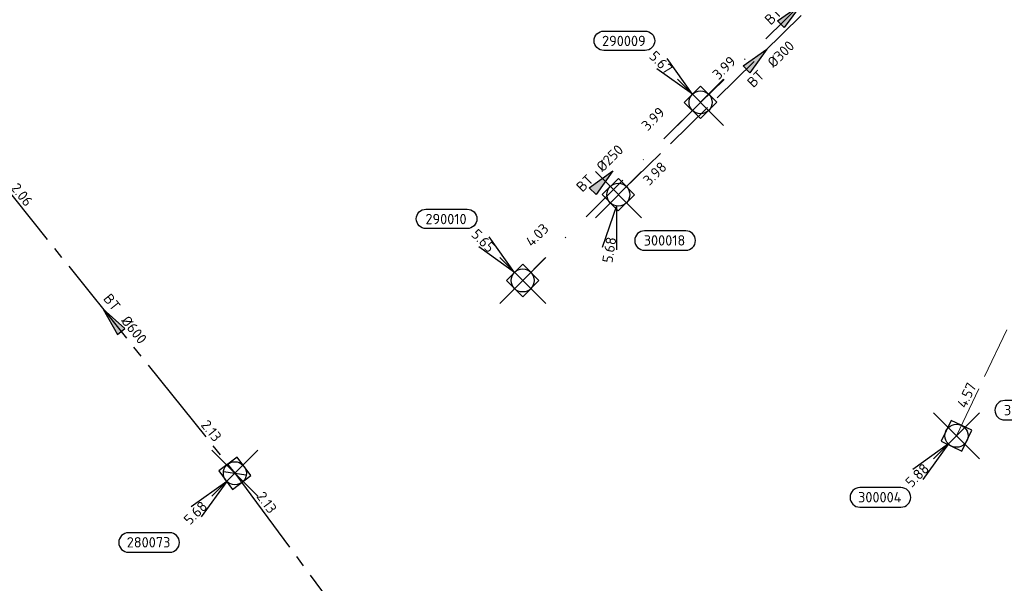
# Model space of a CAD drawing. Header units: metres. Extents: x 153343 to 157271, y 461673 to 467005.
# Tile 6 of 191: x 154698 to 154827, y 462536 to 462609. Entities that reach past the tile are written whole.
import ezdxf
from ezdxf.enums import TextEntityAlignment as Align

# ---------------------------------------------------------------- set-up
doc = ezdxf.new("R2010")
doc.units = ezdxf.units.M
doc.header["$LTSCALE"] = 0.75
doc.header["$PDMODE"] = 3
doc.header["$PDSIZE"] = 3
for name, pattern in [('RI-GWA_BETON', [22, 16, -2, 2, -2]), ('RI-HWA_BETON', [11.4, 9, -2.4]), ('RI-VWA_BETON', [19, 9, -5, 0, -5])]:
    doc.linetypes.add(name, pattern=pattern)
doc.layers.get('0').update_dxf_attribs({"lineweight": 25})
doc.layers.get('defpoints').update_dxf_attribs({"lineweight": 25})
for name, color, linetype, lineweight in [('B-OI-RI-GWA_PUTNUMMER-S @ 0.75', 11, 'Continuous', 25), ('B-OI-RI-GWA_STROOMRICHTING-S @ 0.75', 11, 'Continuous', 25), ('B-OI-RI-HWA_RIOOLPUT_INSPECTIEPUT-S', 151, 'Continuous', 25), ('B-OI-RI-HWA_STROOMRICHTING-S @ 0.75', 151, 'Continuous', 25), ('B-OI-RI-HWA_TRANSPORTLEIDING_BETON_250-G', 151, 'RI-HWA_BETON', 18), ('B-OI-RI-VWA_RIOOLPUT_INSPECTIEPUT_BETON-S', 33, 'Continuous', 25), ('B-OI-RI-VWA_STROOMRICHTING-S @ 0.75', 33, 'Continuous', 25), ('B-OI-RI-VWA_TRANSPORTLEIDING_BETON_250-G', 33, 'RI-VWA_BETON', 18)]:
    doc.layers.add(name, color=color, linetype=linetype, lineweight=lineweight)
for name, color, linetype in [('B-OI-RI-GWA_RIOOLPUT_INSPECTIEPUT-S @ 0.75', 11, 'Continuous'), ('B-OI-RI-GWA_TRANSPORTLEIDING_BETON_600-G', 11, 'RI-GWA_BETON'), ('B-OI-RI-HWA_PUTNUMMER-S @ 0.75', 151, 'Continuous'), ('B-OI-RI-HWA_TRANSPORTLEIDING_BETON_300-G', 151, 'RI-HWA_BETON'), ('B-OI-RI-VWA_PUTNUMMER-S @ 0.75', 33, 'Continuous')]:
    doc.layers.add(name, color=color, linetype=linetype)
doc.layers.add('inspectieput', color=7, linetype='Continuous', plot=False)
doc.styles.add('NLCS-ISO', font='isocpeur.ttf')

# ---------------------------------------------------------------- blocks, each defined once
blk = doc.blocks.new('*U2062')
at = {"ltscale": 0.1}
blk.add_hatch(color=256, dxfattribs=at).paths.add_polyline_path([(2.5, 0), (-2.5, -0.83), (-2.5, 0.83)])
at = {"ltscale": 0.1, "flags": 128}
blk.add_lwpolyline([(2.5, 0), (-2.5, -0.83), (-2.5, 0.83)], close=True, dxfattribs=at)
at = {"ltscale": 0.1, "style": 'NLCS-ISO'}
for tag, p in [('BOBL', (-24.28, -3.24)), ('MAT', (-1, -3.74))]:
    blk.add_attdef(tag, text='', height=1.8, dxfattribs=at).set_placement(p, align=Align.BOTTOM_RIGHT)
for tag, p in [('DIA', (1, -3.74)), ('BOBR', (23.34, -3.23))]:
    blk.add_attdef(tag, text='', height=1.8, dxfattribs=at).set_placement(p, align=Align.BOTTOM_LEFT)
at = {"layer": 'defpoints', "ltscale": 0.1, "style": 'NLCS-ISO', "flags": 1}
blk.add_attdef('JVA', text='', height=1.8, dxfattribs=at).set_placement((0, -1), align=Align.TOP_CENTER)
blk = doc.blocks.new('*U2050')
at = {"ltscale": 0.1}
blk.add_hatch(color=256, dxfattribs=at).paths.add_polyline_path([(2.5, 0), (-2.5, -0.83), (-2.5, 0.83)])
at = {"ltscale": 0.1, "flags": 128}
blk.add_lwpolyline([(2.5, 0), (-2.5, -0.83), (-2.5, 0.83)], close=True, dxfattribs=at)
at = {"ltscale": 0.1, "style": 'NLCS-ISO'}
for tag, p in [('BOBL', (-23.01, 0)), ('MAT', (-1, 0.5))]:
    blk.add_attdef(tag, text='', height=1.8, dxfattribs=at).set_placement(p, align=Align.BOTTOM_RIGHT)
for tag, p in [('DIA', (1, 0.5)), ('BOBR', (22.07, -0.01))]:
    blk.add_attdef(tag, text='', height=1.8, dxfattribs=at).set_placement(p, align=Align.BOTTOM_LEFT)
at = {"layer": 'defpoints', "ltscale": 0.1, "style": 'NLCS-ISO', "flags": 1}
blk.add_attdef('JVA', text='', height=1.8, dxfattribs=at).set_placement((0, -1), align=Align.TOP_CENTER)
blk = doc.blocks.new('*U2043')
at = {"ltscale": 0.1}
blk.add_hatch(color=256, dxfattribs=at).paths.add_polyline_path([(2.5, 0), (-2.5, -0.83), (-2.5, 0.83)])
at = {"ltscale": 0.1, "flags": 128}
blk.add_lwpolyline([(2.5, 0), (-2.5, -0.83), (-2.5, 0.83)], close=True, dxfattribs=at)
at = {"ltscale": 0.1, "style": 'NLCS-ISO'}
for tag, p in [('BOBL', (-12.53, 0)), ('MAT', (-1, 0.5))]:
    blk.add_attdef(tag, text='', height=1.8, dxfattribs=at).set_placement(p, align=Align.BOTTOM_RIGHT)
for tag, p in [('DIA', (1, 0.5)), ('BOBR', (11.58, 0))]:
    blk.add_attdef(tag, text='', height=1.8, dxfattribs=at).set_placement(p, align=Align.BOTTOM_LEFT)
at = {"layer": 'defpoints', "ltscale": 0.1, "style": 'NLCS-ISO', "flags": 1}
blk.add_attdef('JVA', text='', height=1.8, dxfattribs=at).set_placement((0, -1), align=Align.TOP_CENTER)
blk = doc.blocks.new('*U2044')
at = {"ltscale": 0.1}
blk.add_hatch(color=256, dxfattribs=at).paths.add_polyline_path([(2.5, 0), (-2.5, -0.83), (-2.5, 0.83)])
at = {"ltscale": 0.1, "flags": 128}
blk.add_lwpolyline([(2.5, 0), (-2.5, -0.83), (-2.5, 0.83)], close=True, dxfattribs=at)
at = {"ltscale": 0.1, "style": 'NLCS-ISO'}
for tag, p in [('BOBL', (-12.64, 0)), ('MAT', (-1, 0.5))]:
    blk.add_attdef(tag, text='', height=1.8, dxfattribs=at).set_placement(p, align=Align.BOTTOM_RIGHT)
for tag, p in [('DIA', (1, 0.5)), ('BOBR', (11.7, 0))]:
    blk.add_attdef(tag, text='', height=1.8, dxfattribs=at).set_placement(p, align=Align.BOTTOM_LEFT)
at = {"layer": 'defpoints', "ltscale": 0.1, "style": 'NLCS-ISO', "flags": 1}
blk.add_attdef('JVA', text='', height=1.8, dxfattribs=at).set_placement((0, -1), align=Align.TOP_CENTER)
blk = doc.blocks.new('B-SRI-PUT_HWA-SO')
at = {"lineweight": -3, "flags": 128}
blk.add_lwpolyline([(-2, -2), (2, -2), (2, 2), (-2, 2)], close=True, dxfattribs=at)
at = {"lineweight": -3}
blk.add_circle((0, 0), 2, dxfattribs=at)
blk = doc.blocks.new('*U1051')
for q in [(-2.8, -9.16), (-0.33, -9.58)]:
    blk.add_line((-0.33, -1.97), q)
blk.add_lwpolyline([(4.54, -9.67), (11.7, -9.67, 1), (11.7, -6.28), (4.54, -6.28, 1)], format="xyb", close=True)
at = {"ltscale": 0.1, "style": 'NLCS-ISO'}
blk.add_attdef('PUTHGT', text='', height=1.8, rotation=80.5077, dxfattribs=at).set_placement((-1.95, -11.81), align=Align.MIDDLE_LEFT)
blk.add_attdef('PUTNR', text='', height=1.8, dxfattribs=at).set_placement((8.01, -6.14), align=Align.MIDDLE_CENTER)
blk = doc.blocks.new('*U241')
for q in [(-7.6, -5.83), (-5.83, -7.6)]:
    blk.add_line((-1.41, -1.41), q)
blk.add_lwpolyline([(-16.81, -12.39), (-9.65, -12.39, 1), (-9.65, -9.01), (-16.81, -9.01, 1)], format="xyb", close=True)
at = {"ltscale": 0.1, "style": 'NLCS-ISO'}
blk.add_attdef('PUTHGT', text='', height=1.8, rotation=45, dxfattribs=at).set_placement((-8.44, -8.48), align=Align.MIDDLE_LEFT)
blk.add_attdef('PUTNR', text='', height=1.8, dxfattribs=at).set_placement((-13.33, -8.87), align=Align.MIDDLE_CENTER)
blk = doc.blocks.new('*U260')
for q in [(-5.83, 7.6), (-7.6, 5.83)]:
    blk.add_line((-1.41, 1.41), q)
blk.add_lwpolyline([(-16.81, 12.39), (-9.65, 12.39, -1), (-9.65, 9.01), (-16.81, 9.01, -1)], format="xyb", close=True)
at = {"ltscale": 0.1, "style": 'NLCS-ISO'}
blk.add_attdef('PUTNR', text='', height=1.8, dxfattribs=at).set_placement((-13.33, 10.67), align=Align.MIDDLE_CENTER)
blk.add_attdef('PUTHGT', text='', height=1.8, rotation=315, dxfattribs=at).set_placement((-8.44, 8.48), align=Align.MIDDLE_LEFT)
blk = doc.blocks.new('B-SRI-PUT_VWA-SO')
at = {"flags": 128}
blk.add_lwpolyline([(-2, 2), (2, 2), (2, -2), (-2, -2)], close=True, dxfattribs=at)
at = {"lineweight": -3, "flags": 128}
blk.add_lwpolyline([(2, -2), (2, 2), (-2, 2), (-2, -2)], close=True, dxfattribs=at)
at = {"lineweight": -3}
blk.add_circle((0, 0), 2, dxfattribs=at)
blk = doc.blocks.new('*U2468')
at = {"ltscale": 0.1}
blk.add_hatch(color=256, dxfattribs=at).paths.add_polyline_path([(-2.5, 0), (2.5, -0.83), (2.5, 0.83)])
at = {"ltscale": 0.1, "flags": 128}
blk.add_lwpolyline([(-2.5, 0), (2.5, -0.83), (2.5, 0.83)], close=True, dxfattribs=at)
at = {"ltscale": 0.1, "style": 'NLCS-ISO'}
for tag, p in [('BOBL', (-24.5, 0)), ('MAT', (-1, 0.5))]:
    blk.add_attdef(tag, text='', height=1.8, dxfattribs=at).set_placement(p, align=Align.BOTTOM_RIGHT)
for tag, p in [('DIA', (1, 0.5)), ('BOBR', (23.55, -0.01))]:
    blk.add_attdef(tag, text='', height=1.8, dxfattribs=at).set_placement(p, align=Align.BOTTOM_LEFT)
at = {"layer": 'defpoints', "ltscale": 0.1, "style": 'NLCS-ISO', "flags": 1}
blk.add_attdef('JVA', text='', height=1.8, dxfattribs=at).set_placement((0, -1), align=Align.TOP_CENTER)
blk = doc.blocks.new('*U2469')
at = {"ltscale": 0.1}
blk.add_hatch(color=256, dxfattribs=at).paths.add_polyline_path([(-2.5, 0), (2.5, -0.83), (2.5, 0.83)])
at = {"ltscale": 0.1, "flags": 128}
blk.add_lwpolyline([(-2.5, 0), (2.5, -0.83), (2.5, 0.83)], close=True, dxfattribs=at)
at = {"ltscale": 0.1, "style": 'NLCS-ISO'}
for tag, p in [('BOBL', (-24.71, 0)), ('MAT', (-1, 0.5))]:
    blk.add_attdef(tag, text='', height=1.8, dxfattribs=at).set_placement(p, align=Align.BOTTOM_RIGHT)
for tag, p in [('DIA', (1, 0.5)), ('BOBR', (23.77, -0.01))]:
    blk.add_attdef(tag, text='', height=1.8, dxfattribs=at).set_placement(p, align=Align.BOTTOM_LEFT)
at = {"layer": 'defpoints', "ltscale": 0.1, "style": 'NLCS-ISO', "flags": 1}
blk.add_attdef('JVA', text='', height=1.8, dxfattribs=at).set_placement((0, -1), align=Align.TOP_CENTER)
blk = doc.blocks.new('B-SRI-PUT_GWA-SO')
blk.add_line((-1.41, -1.41), (1.41, 1.41))
at = {"lineweight": -3, "flags": 128}
blk.add_lwpolyline([(2, -2), (2, 2), (-2, 2), (-2, -2)], close=True, dxfattribs=at)
at = {"lineweight": -3}
blk.add_circle((0, 0), 2, dxfattribs=at)
blk = doc.blocks.new('*U2450')
for q in [(-7.6, -5.83), (-5.83, -7.6)]:
    blk.add_line((-1.41, -1.41), q)
blk.add_lwpolyline([(-18.48, -13.72), (-11.32, -13.72, 1), (-11.32, -10.34), (-18.48, -10.34, 1)], format="xyb", close=True)
at = {"ltscale": 0.1, "style": 'NLCS-ISO'}
blk.add_attdef('PUTHGT', text='', height=1.8, rotation=45, dxfattribs=at).set_placement((-8.44, -8.48), align=Align.MIDDLE_LEFT)
blk.add_attdef('PUTNR', text='', height=1.8, dxfattribs=at).set_placement((-15, -10.2), align=Align.MIDDLE_CENTER)

msp = doc.modelspace()

# ---------------------------------------------------------------- linework, layer by layer
at = {"layer": 'B-OI-RI-GWA_TRANSPORTLEIDING_BETON_600-G', "transparency": 33554610}
for p, q in [((154694.57, 462589.75), (154726.54, 462549.92)), ((154726.54, 462549.92), (154756.7, 462509.1))]:
    msp.add_line(p, q, dxfattribs=at)
at = {"layer": 'B-OI-RI-HWA_TRANSPORTLEIDING_BETON_250-G', "transparency": 33554610}
msp.add_line((154820.6, 462554.8), (154841.41, 462598.64), dxfattribs=at)
at = {"layer": 'B-OI-RI-HWA_TRANSPORTLEIDING_BETON_300-G', "transparency": 33554610}
msp.add_line((154812.56, 462621.51), (154776.53, 462586.22), dxfattribs=at)
at = {"layer": 'B-OI-RI-VWA_TRANSPORTLEIDING_BETON_250-G', "transparency": 33554610}
for p, q in [((154810.86, 462621.25), (154787.24, 462598.25)), ((154787.24, 462598.25), (154764.06, 462575.04))]:
    msp.add_line(p, q, dxfattribs=at)
at = {"layer": 'inspectieput', "color": 0, "transparency": 33554610}
for p in [(154787.24, 462598.25), (154776.53, 462586.22), (154764.06, 462575.04), (154820.6, 462554.8)]:
    msp.add_point(p, dxfattribs=at)
at = {"layer": 'inspectieput', "transparency": 33554610}
msp.add_point((154726.54, 462549.92), dxfattribs=at)

# ---------------------------------------------------------------- block references
at = {"layer": 'B-OI-RI-GWA_PUTNUMMER-S @ 0.75', "transparency": 33554610}
ref = msp.add_blockref('*U2450', (154726.54, 462549.92), dxfattribs=dict(at, xscale=0.75, yscale=0.75, zscale=0.75))
ref.add_attrib('PUTNR', '280073', dxfattribs={"layer": '0', "ltscale": 0.1, "height": 1.35, "style": 'NLCS-ISO'}).set_placement((154715.29, 462540.92), align=Align.MIDDLE_CENTER)
ref.add_attrib('PUTHGT', '5.68', dxfattribs={"layer": '0', "ltscale": 0.1, "height": 1.35, "rotation": 45, "style": 'NLCS-ISO'}).set_placement((154720.21, 462543.56), align=Align.MIDDLE_LEFT)
at = {"layer": 'B-OI-RI-GWA_RIOOLPUT_INSPECTIEPUT-S @ 0.75', "transparency": 33554610, "xscale": 0.7499999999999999, "yscale": 0.7499999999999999, "zscale": 0.7499999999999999, "rotation": 306.4589718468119}
msp.add_blockref('B-SRI-PUT_GWA-SO', (154726.54, 462549.92), dxfattribs=at)
at = {"layer": 'B-OI-RI-GWA_STROOMRICHTING-S @ 0.75', "transparency": 33554610}
for name, p, xscale, yscale, zscale, rotation, values in [('*U2469', (154710.55, 462569.84), 0.7500000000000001, 0.7500000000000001, 0.7500000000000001, 308.7526643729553, {'MAT': 'BT', 'DIA': '%%c600', 'BOBL': '2.06', 'BOBR': '2.13'}), ('*U2468', (154741.62, 462529.51), 0.7499999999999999, 0.7499999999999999, 0.7499999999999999, 306.4589718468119, {'MAT': 'BT', 'DIA': '%%c600', 'BOBL': '2.13', 'BOBR': '2.20'})]:
    msp.add_blockref(name, p, dxfattribs=dict(at, xscale=xscale, yscale=yscale, zscale=zscale, rotation=rotation)).add_auto_attribs(values)
at = {"layer": 'B-OI-RI-HWA_PUTNUMMER-S @ 0.75', "color": 0, "transparency": 33554610}
ref = msp.add_blockref('*U1051', (154776.53, 462586.22), dxfattribs=dict(at, xscale=0.75, yscale=0.75, zscale=0.75))
ref.add_attrib('PUTNR', '300018', dxfattribs={"layer": '0', "ltscale": 0.1, "height": 1.35, "style": 'NLCS-ISO'}).set_placement((154782.54, 462580.26), align=Align.MIDDLE_CENTER)
ref.add_attrib('PUTHGT', '5.68', dxfattribs={"layer": '0', "ltscale": 0.1, "height": 1.35, "rotation": 80.5077, "style": 'NLCS-ISO'}).set_placement((154775.07, 462577.36), align=Align.MIDDLE_LEFT)
ref = msp.add_blockref('*U241', (154839.49, 462566.15), dxfattribs=dict(at, xscale=0.75, yscale=0.75, zscale=0.75))
ref.add_attrib('PUTNR', '300014', dxfattribs={"layer": '0', "ltscale": 0.1, "height": 1.35, "style": 'NLCS-ISO'}).set_placement((154829.49, 462558.15), align=Align.MIDDLE_CENTER)
ref.add_attrib('PUTHGT', '5.93', dxfattribs={"layer": '0', "ltscale": 0.1, "height": 1.35, "rotation": 45, "style": 'NLCS-ISO'}).set_placement((154833.16, 462559.79), align=Align.MIDDLE_LEFT)
ref = msp.add_blockref('*U241', (154820.6, 462554.8), dxfattribs=dict(at, xscale=0.75, yscale=0.75, zscale=0.75))
ref.add_attrib('PUTNR', '300004', dxfattribs={"layer": '0', "ltscale": 0.1, "height": 1.35, "style": 'NLCS-ISO'}).set_placement((154810.6, 462546.8), align=Align.MIDDLE_CENTER)
ref.add_attrib('PUTHGT', '5.88', dxfattribs={"layer": '0', "ltscale": 0.1, "height": 1.35, "rotation": 45, "style": 'NLCS-ISO'}).set_placement((154814.27, 462548.44), align=Align.MIDDLE_LEFT)
at = {"layer": 'B-OI-RI-HWA_RIOOLPUT_INSPECTIEPUT-S', "transparency": 33554610}
for p, xscale, yscale, zscale, rotation in [((154776.53, 462586.22), 0.7500000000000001, 0.7500000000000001, 0.7500000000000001, 44.40553343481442), ((154820.6, 462554.8), 0.7499999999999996, 0.7499999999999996, 0.7499999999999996, 64.6072124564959)]:
    msp.add_blockref('B-SRI-PUT_HWA-SO', p, dxfattribs=dict(at, xscale=xscale, yscale=yscale, zscale=zscale, rotation=rotation))
at = {"layer": 'B-OI-RI-HWA_STROOMRICHTING-S @ 0.75', "color": 0, "transparency": 33554610, "xscale": 0.75, "yscale": 0.75, "zscale": 0.75}
for name, p, rotation, values in [('*U2062', (154794.55, 462603.86), 44.40553343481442, {'MAT': 'BT', 'DIA': '%%c300', 'BOBL': '3.98', 'BOBR': '3.86'}), ('*U2050', (154831.01, 462576.72), 64.6072124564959, {'MAT': 'BT', 'DIA': '%%c250', 'BOBL': '4.57', 'BOBR': '4.44'})]:
    msp.add_blockref(name, p, dxfattribs=dict(at, rotation=rotation)).add_auto_attribs(values)
at = {"layer": 'B-OI-RI-VWA_PUTNUMMER-S @ 0.75', "color": 0, "transparency": 33554610, "xscale": 0.75, "yscale": 0.75, "zscale": 0.75}
for p, values in [((154787.24, 462598.25), {'PUTNR': '290009', 'PUTHGT': '5.67'}), ((154764.06, 462575.04), {'PUTNR': '290010', 'PUTHGT': '5.65'})]:
    msp.add_blockref('*U260', p, dxfattribs=at).add_auto_attribs(values)
at = {"layer": 'B-OI-RI-VWA_RIOOLPUT_INSPECTIEPUT_BETON-S', "transparency": 33554610, "xscale": 0.75, "yscale": 0.75, "zscale": 0.75}
for p, rotation in [((154787.24, 462598.25), 225.0370526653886), ((154764.06, 462575.04), 45.03705266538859)]:
    msp.add_blockref('B-SRI-PUT_VWA-SO', p, dxfattribs=dict(at, rotation=rotation))
at = {"layer": 'B-OI-RI-VWA_STROOMRICHTING-S @ 0.75', "color": 0, "transparency": 33554610, "xscale": 0.75, "yscale": 0.75, "zscale": 0.75}
for name, p, rotation, values in [('*U2044', (154799.05, 462609.75), 44.23806758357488, {'MAT': 'BT', 'DIA': '%%c250', 'BOBL': '3.99', 'BOBR': '3.95'}), ('*U2043', (154774.5, 462588.01), 45.03705266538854, {'MAT': 'BT', 'DIA': '%%c250', 'BOBL': '4.03', 'BOBR': '3.99'})]:
    msp.add_blockref(name, p, dxfattribs=dict(at, rotation=rotation)).add_auto_attribs(values)

doc.saveas('drawing.dxf')
